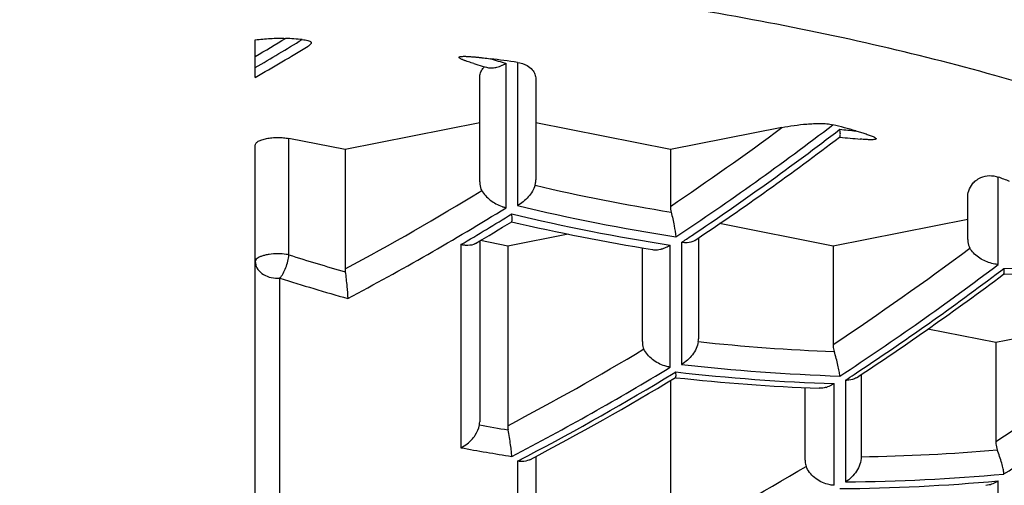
# Model space of a CAD drawing. Header units: millimetres. Extents: x -22 to 396, y -263 to 287.
# Tile 17 of 26: x 48.41 to 52.8, y 242.8 to 244.88. Entities that reach past the tile are written whole.
import ezdxf

# ---------------------------------------------------------------- set-up
doc = ezdxf.new("R2010")
doc.units = ezdxf.units.MM
doc.header["$LTSCALE"] = 23.1
doc.layers.get('0').update_dxf_attribs({"linetype": 'CONTINUOUS'})

msp = doc.modelspace()

# ---------------------------------------------------------------- linework, layer by layer
at = {"color": 7, "linetype": 'CONTINUOUS'}
for p, q in [((49.4574, 244.6199), (49.4574, 244.787)), ((50.4687, 244.6705), (50.4883, 244.6648)), ((50.4574, 244.1544), (50.4574, 244.6202)), ((50.7074, 244.6132), (50.7074, 244.164)), ((50.4574, 244.4169), (49.8574, 244.2984)), ((51.3074, 244.2984), (50.7074, 244.4169)), ((51.8045, 244.3965), (51.3074, 244.2984)), ((52.0643, 244.376), (52.0629, 244.3889)), ((49.8574, 244.2984), (49.6074, 244.3477)), ((52.0606, 244.3541), (52.0637, 244.3537)), ((52.0609, 244.3536), (52.0621, 244.3545)), ((52.064, 244.3581), (52.0643, 244.3599)), ((49.4574, 240.7929), (49.4574, 244.3181)), ((49.8574, 244.2984), (49.8574, 243.7665)), ((51.3074, 244.2984), (51.3074, 244.0455)), ((52.6324, 243.8979), (52.6324, 244.0834)), ((50.6017, 243.9851), (50.6017, 243.9949)), ((52.6324, 243.9874), (52.0324, 243.8689)), ((52.0324, 243.8689), (51.5269, 243.9687)), ((50.4574, 243.8911), (50.4574, 243.0858)), ((50.5824, 243.8689), (50.4606, 243.8929)), ((50.8513, 243.922), (50.5824, 243.8689)), ((51.4324, 243.9047), (51.4324, 243.4555)), ((50.5824, 243.8689), (50.5824, 243.0684)), ((51.1824, 243.4431), (51.1824, 243.8605)), ((52.0324, 243.8689), (52.0324, 243.4302)), ((52.7909, 243.7433), (52.7946, 243.7434)), ((52.7909, 243.7433), (52.7946, 243.7434)), ((52.7912, 243.7429), (52.7925, 243.7439)), ((52.7939, 243.7459), (52.7944, 243.7475)), ((53.3574, 243.5579), (52.7574, 243.4394)), ((52.7574, 243.4394), (52.4554, 243.4991)), ((52.7574, 243.4394), (52.7574, 242.9976)), ((51.3297, 243.2826), (51.3317, 243.2824)), ((51.3297, 243.2826), (51.3317, 243.2824)), ((51.3323, 243.3004), (51.3318, 243.308)), ((52.1574, 243.2959), (52.1574, 242.9306)), ((51.3074, 243.269), (51.3074, 242.5489)), ((51.9074, 242.9153), (51.9074, 243.238)), ((50.7074, 242.9313), (50.7074, 242.5781))]:
    msp.add_line(p, q, dxfattribs=at)
at = {"color": 9, "linetype": 'CONTINUOUS'}
for p, q in [((50.5755, 244.0396), (50.5755, 244.6826)), ((50.6259, 244.6868), (50.6259, 244.0491)), ((49.6074, 243.8295), (49.6074, 244.3477)), ((52.7688, 243.7869), (52.7688, 244.1759)), ((50.3738, 243.8751), (50.3738, 242.9706)), ((51.3066, 243.3292), (51.3066, 243.8725)), ((51.357, 243.8852), (51.357, 243.3416)), ((52.7798, 243.7581), (52.794, 243.7687)), ((52.7798, 243.7582), (52.794, 243.7687)), ((49.5671, 240.6933), (49.5671, 243.7256)), ((51.3197, 243.3007), (51.3318, 243.308)), ((51.3197, 243.3007), (51.3318, 243.308)), ((52.0377, 242.8032), (52.0377, 243.256)), ((52.0881, 243.2717), (52.0881, 242.8186)), ((50.6259, 242.9107), (50.6259, 242.4634)), ((52.7688, 242.4567), (52.7688, 242.8229))]:
    msp.add_line(p, q, dxfattribs=at)
for centre, radius, start, end in [((43.5861, 254.7373), 11.6169, 300.35842, 301.1351), ((43.6108, 254.7171), 11.6297, 300.18102, 301.3802), ((53.1526, 253.6753), 9.3548, 253.55893, 254.00896), ((44.24, 254.5791), 12.6849, 303.85885, 306.60772), ((44.2003, 254.6443), 12.8876, 303.59803, 307.42172), ((44.2573, 254.5823), 12.8388, 303.80939, 307.4429), ((52.9696, 252.7569), 8.4171, 263.81548, 264.29834), ((44.2662, 254.2268), 11.8608, 298.12544, 301.51743), ((52.7729, 253.0204), 9.1188, 256.887, 260.77254), ((44.2467, 254.2721), 12.0315, 297.86195, 301.7364), ((52.746, 252.9288), 9.1293, 256.57134, 261.08821), ((44.2143, 254.3482), 12.1501, 300.46086, 301.71023), ((52.7385, 252.981), 9.2204, 256.59366, 261.06588), ((44.3666, 254.421), 12.6439, 303.56371, 303.80436), ((44.9255, 254.1593), 12.8694, 303.52013, 306.83952), ((52.599, 253.3071), 9.9386, 252.48212, 253.99231), ((52.6429, 251.816), 8.0487, 271.07551, 276.11195), ((44.9077, 254.1981), 13.0456, 303.26219, 307.05491), ((49.5574, 243.859), 0.1338, 269.9985, 274.1407), ((52.5705, 253.239), 9.9763, 252.47874, 254.29195), ((44.9699, 254.1296), 12.9832, 303.45352, 306.98042), ((44.9544, 253.7683), 12.0897, 297.74402, 301.04463), ((52.3739, 252.1515), 8.7591, 263.82418, 267.7976), ((45.6505, 253.7291), 12.8714, 303.51446, 306.82085), ((44.9408, 253.8107), 12.2632, 297.48629, 301.27173), ((52.3523, 252.0601), 8.7751, 263.48747, 268.11008), ((45.6385, 253.7647), 13.0482, 303.25663, 307.0483), ((44.9968, 253.7385), 12.2036, 297.71052, 301.20604), ((52.3348, 252.1058), 8.8548, 263.49553, 268.07663), ((45.0764, 253.9703), 12.7916, 303.23989, 303.44872), ((52.1113, 252.3574), 9.4319, 259.89413, 260.68197), ((52.0901, 252.3143), 9.5001, 259.59188, 260.98021), ((45.0904, 253.5627), 12.0044, 297.45952, 297.70531), ((52.0415, 251.3634), 8.4336, 270.7874, 274.91575), ((45.6671, 253.3287), 12.1663, 297.61987, 300.88459), ((52.0237, 251.2749), 8.4566, 270.43598, 275.22578), ((51.9983, 251.3111), 8.5231, 270.43377, 275.18609)]:
    msp.add_arc(centre, radius, start, end, dxfattribs=at)
at = {"color": 7, "linetype": 'CONTINUOUS'}
for centre, radius, start, end in [((48.4537, 228.558), 16.2757, 85.72665, 85.98704), ((43.6612, 254.6822), 11.6123, 299.9434, 301.29115), ((53.1211, 253.694), 9.4052, 253.37928, 253.61962), ((48.666, 230.5676), 14.2546, 82.09724, 82.58786), ((49.6759, 235.5618), 9.1557, 74.43018, 75.08962), ((44.3003, 254.5541), 12.8171, 303.72017, 307.26413), ((52.9288, 252.728), 8.4189, 264.10211, 264.71498), ((50.5555, 238.282), 6.2957, 68.92725, 69.41819), ((51.4111, 244.0454), 0.1037, 179.981, 194.4562), ((44.2482, 254.3356), 12.1509, 300.62695, 301.51646), ((52.7018, 252.9738), 9.2392, 256.84633, 260.82095), ((49.9549, 243.7665), 0.0975, 180.0112, 187.436), ((52.6397, 243.7471), 0.1558, 6.5718, 7.9738), ((52.608, 251.8202), 8.0789, 271.32341, 275.86177), ((45.0035, 254.1101), 12.9664, 303.37752, 306.9134), ((45.031, 253.719), 12.19, 297.61119, 301.11574), ((52.3021, 252.1067), 8.8775, 263.7243, 267.85541), ((51.9678, 243.3578), 0.123, 285.615, 288.764), ((52.0952, 243.3868), 0.1153, 266.4366, 269.194), ((50.6796, 243.0684), 0.0972, 180.0091, 190.8966), ((52.683, 242.8438), 0.1114, 5.0256, 6.7185), ((52.7014, 242.9176), 0.1158, 285.5162, 288.862)]:
    msp.add_arc(centre, radius, start, end, dxfattribs=at)
for points, knots in [([(60.4074, 243.6631), (60.4074, 243.7304), (60.3976, 243.8664), (60.3535, 244.069), (60.2803, 244.2702), (60.1784, 244.4696), (60.0481, 244.6667), (59.8899, 244.8611), (59.7042, 245.0524), (59.4914, 245.2402), (59.252, 245.4241), (58.9867, 245.6037), (58.696, 245.7787), (58.2645, 246.011), (57.6647, 246.2849), (56.874, 246.5809), (56.0023, 246.8492), (55.058, 247.0872), (54.05, 247.2928), (52.9878, 247.4637), (51.8818, 247.5984), (50.7423, 247.6956), (49.5805, 247.7543), (48.7995, 247.7674), (48.4074, 247.7674)], [0, 0, 0, 0, 0.015047, 0.030363, 0.046202, 0.062788, 0.080311, 0.098923, 0.118741, 0.139854, 0.162321, 0.186181, 0.211454, 0.238143, 0.295714, 0.358708, 0.426787, 0.49951, 0.576351, 0.656718, 0.739966, 0.825409, 0.912332, 1, 1, 1, 1]), ([(55.7574, 243.6631), (55.7574, 243.7043), (55.7514, 243.7876), (55.7244, 243.9117), (55.6796, 244.035), (55.6171, 244.1571), (55.5373, 244.2778), (55.4039, 244.4417), (55.1914, 244.6408), (54.8803, 244.8625), (54.5783, 245.0328), (54.3082, 245.1636), (54.0054, 245.2959), (53.5931, 245.4502), (53.0593, 245.6146), (52.4809, 245.7604), (51.8635, 245.8863), (51.2129, 245.991), (50.5354, 246.0735), (49.5983, 246.1534), (48.4074, 246.1928), (47.2165, 246.1534), (46.2794, 246.0735), (45.6019, 245.991), (44.9513, 245.8863), (44.3339, 245.7604), (43.7555, 245.6146), (43.2217, 245.4502), (42.8094, 245.2959), (42.5066, 245.1636), (42.2365, 245.0328), (41.9345, 244.8625), (41.6234, 244.6408), (41.4109, 244.4417), (41.2775, 244.2778), (41.1977, 244.1571), (41.1353, 244.035), (41.0904, 243.9117), (41.0634, 243.7876), (41.0574, 243.7043), (41.0574, 243.6631)], [0, 0, 0, 0, 0.007524, 0.015183, 0.023103, 0.031397, 0.040159, 0.049465, 0.069917, 0.093072, 0.119048, 0.133098, 0.147841, 0.17934, 0.213383, 0.249747, 0.288171, 0.328358, 0.369985, 0.41271, 0.5, 0.58729, 0.630015, 0.671642, 0.711829, 0.750253, 0.786617, 0.82066, 0.852159, 0.866902, 0.880952, 0.906928, 0.930083, 0.950535, 0.959841, 0.968603, 0.976897, 0.984817, 0.992476, 1, 1, 1, 1]), ([(49.4574, 244.787), (49.4796, 244.7896), (49.5132, 244.7929), (49.5584, 244.7949), (49.5813, 244.7946), (49.5927, 244.7938)], [0, 0, 0, 0, 0.493343, 0.746317, 1, 1, 1, 1]), ([(49.6665, 244.7885), (49.6709, 244.7881), (49.6793, 244.7873), (49.6909, 244.7852), (49.6991, 244.7825), (49.7037, 244.7794), (49.7058, 244.7771), (49.7066, 244.7746), (49.7063, 244.7721), (49.7052, 244.7697), (49.7028, 244.7666), (49.6985, 244.7628), (49.6946, 244.7603), (49.6925, 244.759)], [0, 0, 0, 0, 0.200181, 0.384288, 0.533476, 0.589414, 0.633635, 0.670737, 0.706557, 0.745109, 0.787944, 0.886569, 1, 1, 1, 1]), ([(50.4308, 244.6817), (50.4269, 244.6829), (50.419, 244.6853), (50.4073, 244.689), (50.3978, 244.6922), (50.3905, 244.6949), (50.3852, 244.697), (50.3802, 244.6991), (50.3754, 244.7012), (50.3712, 244.7035), (50.3681, 244.7055), (50.3663, 244.7073), (50.3655, 244.7086), (50.3658, 244.7104), (50.3677, 244.7116), (50.3704, 244.7124), (50.3738, 244.713), (50.3776, 244.7134), (50.3829, 244.7137), (50.3895, 244.7138), (50.3975, 244.7136), (50.4054, 244.7133), (50.4159, 244.7126), (50.4289, 244.7116), (50.4443, 244.7102), (50.4596, 244.7086), (50.4798, 244.7063), (50.4949, 244.7044), (50.5049, 244.7031)], [0, 0, 0, 0, 0.058597, 0.116123, 0.172193, 0.19949, 0.226129, 0.25191, 0.276516, 0.299398, 0.319503, 0.327952, 0.335008, 0.341516, 0.350877, 0.364772, 0.381564, 0.399614, 0.418159, 0.455657, 0.493144, 0.530438, 0.567508, 0.641022, 0.713821, 0.786032, 0.857752, 1, 1, 1, 1]), ([(50.5574, 244.6736), (50.5589, 244.6742), (50.5651, 244.677), (50.5711, 244.6801), (50.5755, 244.6826)], [0, 0, 0, 0, 0.246719, 1, 1, 1, 1]), ([(50.6259, 244.6868), (50.6407, 244.6848), (50.6652, 244.6771), (50.6914, 244.6565), (50.7047, 244.635), (50.7074, 244.6201), (50.7074, 244.6132)], [0, 0, 0, 0, 0.376034, 0.627851, 0.824805, 1, 1, 1, 1]), ([(50.4574, 244.6202), (50.4574, 244.6268), (50.4599, 244.6409), (50.467, 244.6532), (50.4716, 244.659)], [0, 0, 0, 0, 0.473336, 1, 1, 1, 1]), ([(50.4716, 244.659), (50.4722, 244.6597), (50.4747, 244.6626), (50.4773, 244.6654), (50.4795, 244.6673)], [0, 0, 0, 0, 0.240023, 1, 1, 1, 1]), ([(50.4883, 244.6648), (50.4911, 244.6639), (50.5033, 244.6614), (50.5161, 244.6621), (50.5255, 244.6638)], [0, 0, 0, 0, 0.233104, 1, 1, 1, 1]), ([(50.5255, 244.6638), (50.5281, 244.6642), (50.539, 244.6665), (50.5496, 244.6702), (50.5574, 244.6736)], [0, 0, 0, 0, 0.240863, 1, 1, 1, 1]), ([(51.8045, 244.3965), (51.8223, 244.4001), (51.8591, 244.4063), (51.906, 244.4118), (51.945, 244.4143), (51.9748, 244.4151), (52.0039, 244.414), (52.0229, 244.4116), (52.0318, 244.4092)], [0, 0, 0, 0, 0.238601, 0.489301, 0.618635, 0.749737, 0.880054, 1, 1, 1, 1]), ([(52.0643, 244.3599), (52.0647, 244.3622), (52.0649, 244.3676), (52.0646, 244.3729), (52.0643, 244.376)], [0, 0, 0, 0, 0.429014, 1, 1, 1, 1]), ([(52.1334, 244.3815), (52.1404, 244.3796), (52.1541, 244.3757), (52.1743, 244.3696), (52.1935, 244.3632), (52.2072, 244.358), (52.2155, 244.3541), (52.219, 244.3521), (52.2216, 244.3504), (52.2232, 244.3489), (52.224, 244.3478), (52.2244, 244.3465), (52.2236, 244.3451), (52.2219, 244.3442), (52.2195, 244.3435), (52.2166, 244.3429), (52.2123, 244.3424), (52.2068, 244.3422), (52.2, 244.3421), (52.1932, 244.3423), (52.1865, 244.3425), (52.1776, 244.343), (52.1665, 244.3438), (52.1577, 244.3446), (52.1533, 244.345)], [0, 0, 0, 0, 0.12687, 0.250973, 0.370775, 0.48248, 0.508026, 0.531859, 0.553094, 0.562302, 0.570279, 0.577177, 0.584681, 0.595627, 0.610602, 0.628195, 0.647084, 0.686305, 0.726027, 0.765718, 0.80524, 0.844563, 0.922626, 1, 1, 1, 1]), ([(49.4574, 244.3181), (49.4574, 244.3196), (49.4581, 244.3229), (49.4608, 244.3274), (49.4652, 244.3316), (49.4736, 244.3373), (49.4878, 244.3432), (49.5083, 244.3484), (49.532, 244.3516), (49.5574, 244.3527), (49.5828, 244.3516), (49.5994, 244.3493), (49.6074, 244.3477)], [0, 0, 0, 0, 0.028063, 0.059401, 0.09625, 0.139718, 0.247135, 0.379327, 0.529713, 0.689664, 0.849614, 1, 1, 1, 1]), ([(52.0621, 244.3545), (52.0623, 244.3547), (52.0633, 244.3557), (52.0637, 244.357), (52.064, 244.3581)], [0, 0, 0, 0, 0.197565, 1, 1, 1, 1]), ([(50.4574, 244.1544), (50.4574, 244.1509), (50.4581, 244.1376), (50.4617, 244.1243), (50.4665, 244.1156)], [0, 0, 0, 0, 0.260477, 1, 1, 1, 1]), ([(50.7041, 244.1393), (50.7047, 244.1413), (50.7067, 244.1493), (50.7074, 244.1577), (50.7074, 244.164)], [0, 0, 0, 0, 0.244753, 1, 1, 1, 1]), ([(52.6324, 244.0834), (52.6324, 244.094), (52.6358, 244.1164), (52.65, 244.1427), (52.6696, 244.1623), (52.6944, 244.1771), (52.7294, 244.1849), (52.7561, 244.1806), (52.7688, 244.1759)], [0, 0, 0, 0, 0.164342, 0.345941, 0.454817, 0.591672, 0.790309, 1, 1, 1, 1]), ([(50.4665, 244.1156), (50.471, 244.1076), (50.4826, 244.0922), (50.5118, 244.066), (50.5386, 244.0514), (50.5574, 244.0448)], [0, 0, 0, 0, 0.235481, 0.490213, 1, 1, 1, 1]), ([(50.7041, 244.1393), (50.7014, 244.13), (50.693, 244.1116), (50.6687, 244.0789), (50.6439, 244.0591), (50.6259, 244.0491)], [0, 0, 0, 0, 0.23881, 0.491943, 1, 1, 1, 1]), ([(50.5574, 244.0448), (50.5589, 244.0443), (50.5649, 244.0423), (50.5709, 244.0406), (50.5755, 244.0396)], [0, 0, 0, 0, 0.254898, 1, 1, 1, 1]), ([(50.5999, 243.9771), (50.6002, 243.9773), (50.6008, 243.9781), (50.6015, 243.9808), (50.6016, 243.9833), (50.6017, 243.9851)], [0, 0, 0, 0, 0.129682, 0.336455, 1, 1, 1, 1]), ([(50.6017, 243.9949), (50.6017, 243.9962), (50.6014, 244.0018), (50.601, 244.0075), (50.6007, 244.0119)], [0, 0, 0, 0, 0.223405, 1, 1, 1, 1]), ([(51.3107, 244.0195), (51.3158, 243.9997), (51.3239, 243.9633), (51.33, 243.9264), (51.3318, 243.9098)], [0, 0, 0, 0, 0.550276, 1, 1, 1, 1]), ([(51.4155, 243.8934), (51.4128, 243.8916), (51.4, 243.8849), (51.3852, 243.8833), (51.3741, 243.8836)], [0, 0, 0, 0, 0.226431, 1, 1, 1, 1]), ([(52.6324, 243.8979), (52.6324, 243.8944), (52.6331, 243.8813), (52.6369, 243.8682), (52.6417, 243.8597)], [0, 0, 0, 0, 0.260794, 1, 1, 1, 1]), ([(50.3971, 243.8716), (50.3952, 243.8717), (50.3874, 243.8723), (50.3796, 243.8737), (50.3738, 243.8751)], [0, 0, 0, 0, 0.241371, 1, 1, 1, 1]), ([(50.4384, 243.8797), (50.4356, 243.8781), (50.4227, 243.8722), (50.408, 243.871), (50.3971, 243.8716)], [0, 0, 0, 0, 0.22759, 1, 1, 1, 1]), ([(51.228, 243.8529), (51.2308, 243.8525), (51.2425, 243.8513), (51.2544, 243.8526), (51.2631, 243.8545)], [0, 0, 0, 0, 0.23957, 1, 1, 1, 1]), ([(51.2631, 243.8545), (51.2647, 243.8549), (51.2713, 243.8565), (51.2777, 243.8586), (51.2824, 243.8605)], [0, 0, 0, 0, 0.245434, 1, 1, 1, 1]), ([(51.2824, 243.8605), (51.2845, 243.8613), (51.2928, 243.8648), (51.3008, 243.869), (51.3066, 243.8725)], [0, 0, 0, 0, 0.245668, 1, 1, 1, 1]), ([(51.3741, 243.8836), (51.3727, 243.8836), (51.367, 243.8839), (51.3613, 243.8845), (51.357, 243.8852)], [0, 0, 0, 0, 0.243086, 1, 1, 1, 1]), ([(52.7324, 243.7933), (52.7138, 243.7989), (52.687, 243.8121), (52.6578, 243.8369), (52.6462, 243.8519), (52.6417, 243.8597)], [0, 0, 0, 0, 0.509127, 0.764418, 1, 1, 1, 1]), ([(52.7688, 243.7869), (52.7658, 243.787), (52.7535, 243.788), (52.7414, 243.7906), (52.7324, 243.7933)], [0, 0, 0, 0, 0.237871, 1, 1, 1, 1]), ([(52.7944, 243.7475), (52.795, 243.7499), (52.7953, 243.7558), (52.7948, 243.7616), (52.7944, 243.765)], [0, 0, 0, 0, 0.412335, 1, 1, 1, 1]), ([(49.8582, 243.7539), (49.861, 243.7323), (49.8654, 243.6928), (49.8687, 243.6532), (49.8696, 243.6353)], [0, 0, 0, 0, 0.548276, 1, 1, 1, 1]), ([(52.7925, 243.7439), (52.7926, 243.744), (52.7932, 243.7445), (52.7937, 243.7453), (52.7939, 243.7459)], [0, 0, 0, 0, 0.2212, 1, 1, 1, 1]), ([(36.4074, 243.6631), (36.4074, 243.5958), (36.4173, 243.4598), (36.4613, 243.2573), (36.5345, 243.056), (36.6364, 242.8566), (36.7667, 242.6595), (36.9249, 242.4652), (37.1106, 242.2739), (37.3234, 242.0861), (37.5628, 241.9021), (37.8281, 241.7225), (38.1188, 241.5476), (38.5503, 241.3152), (39.1501, 241.0413), (39.9409, 240.7454), (40.8125, 240.477), (41.7568, 240.239), (42.7649, 240.0335), (43.827, 239.8625), (44.9331, 239.7278), (46.0725, 239.6306), (47.2343, 239.5719), (48.0153, 239.5589), (48.4074, 239.5589)], [0, 0, 0, 0, 0.015047, 0.030363, 0.046202, 0.062788, 0.080311, 0.098923, 0.118741, 0.139854, 0.162321, 0.186181, 0.211454, 0.238143, 0.295714, 0.358708, 0.426787, 0.49951, 0.576351, 0.656718, 0.739966, 0.825409, 0.912332, 1, 1, 1, 1]), ([(48.4074, 239.5589), (48.7995, 239.5589), (49.5805, 239.5719), (50.7423, 239.6306), (51.8818, 239.7278), (52.9878, 239.8625), (54.05, 240.0335), (55.058, 240.239), (56.0023, 240.477), (56.874, 240.7454), (57.6647, 241.0413), (58.2645, 241.3152), (58.696, 241.5476), (58.9867, 241.7225), (59.252, 241.9021), (59.4914, 242.0861), (59.7042, 242.2739), (59.8899, 242.4652), (60.0481, 242.6595), (60.1784, 242.8566), (60.2803, 243.056), (60.3535, 243.2573), (60.3976, 243.4598), (60.4074, 243.5958), (60.4074, 243.6631)], [0, 0, 0, 0, 0.087668, 0.174591, 0.260034, 0.343282, 0.423649, 0.50049, 0.573213, 0.641292, 0.704286, 0.761857, 0.788546, 0.813819, 0.837679, 0.860146, 0.881259, 0.901077, 0.919689, 0.937212, 0.953798, 0.969637, 0.984953, 1, 1, 1, 1]), ([(51.1824, 243.4431), (51.1824, 243.4402), (51.1829, 243.429), (51.1856, 243.4178), (51.1891, 243.4102)], [0, 0, 0, 0, 0.258865, 1, 1, 1, 1]), ([(51.2824, 243.3346), (51.2627, 243.3408), (51.2343, 243.3559), (51.2045, 243.3842), (51.1932, 243.4013), (51.1891, 243.4102)], [0, 0, 0, 0, 0.505929, 0.762055, 1, 1, 1, 1]), ([(51.4316, 243.4432), (51.4287, 243.4221), (51.4088, 243.3816), (51.3758, 243.3525), (51.357, 243.3416)], [0, 0, 0, 0, 0.494854, 1, 1, 1, 1]), ([(52.0324, 243.4302), (52.0324, 243.4276), (52.0328, 243.417), (52.0348, 243.4065), (52.0373, 243.3989)], [0, 0, 0, 0, 0.245491, 1, 1, 1, 1]), ([(52.0629, 243.2897), (52.0621, 243.2969), (52.0596, 243.3129), (52.0518, 243.3495), (52.0438, 243.3787), (52.0373, 243.3989)], [0, 0, 0, 0, 0.192044, 0.432896, 1, 1, 1, 1]), ([(51.3066, 243.3292), (51.3046, 243.3294), (51.2964, 243.3307), (51.2884, 243.3327), (51.2824, 243.3346)], [0, 0, 0, 0, 0.242961, 1, 1, 1, 1]), ([(41.0574, 243.2872), (41.0574, 243.2278), (41.0656, 243.1088), (41.1019, 242.9335), (41.1606, 242.7641), (41.2666, 242.547), (41.4476, 242.2937), (41.7244, 242.0234), (42.0558, 241.779), (42.4387, 241.5564), (42.8715, 241.3533), (43.352, 241.169), (43.8771, 241.0036), (44.4431, 240.8579), (45.0455, 240.7326), (45.6792, 240.6286), (46.3384, 240.5468), (47.2496, 240.4677), (48.4074, 240.4287), (49.5652, 240.4677), (50.4765, 240.5468), (51.1357, 240.6286), (51.7693, 240.7326), (52.3717, 240.8579), (52.9377, 241.0036), (53.4628, 241.169), (53.9433, 241.3533), (54.3761, 241.5564), (54.7591, 241.779), (55.0904, 242.0234), (55.3672, 242.2937), (55.5482, 242.547), (55.6542, 242.7641), (55.7129, 242.9335), (55.7492, 243.1088), (55.7574, 243.2278), (55.7574, 243.2872)], [0, 0, 0, 0, 0.010559, 0.02112, 0.031698, 0.042328, 0.063958, 0.086603, 0.110796, 0.136917, 0.165175, 0.19564, 0.228267, 0.262929, 0.299433, 0.337538, 0.376965, 0.417407, 0.5, 0.582594, 0.623035, 0.662463, 0.700568, 0.737072, 0.771734, 0.804361, 0.834825, 0.863084, 0.889204, 0.913397, 0.936043, 0.957672, 0.968302, 0.97888, 0.989441, 1, 1, 1, 1]), ([(51.3304, 243.2828), (51.3311, 243.2832), (51.332, 243.2853), (51.3322, 243.2873), (51.3323, 243.2887)], [0, 0, 0, 0, 0.362474, 1, 1, 1, 1]), ([(51.3323, 243.2887), (51.3324, 243.2895), (51.3326, 243.2934), (51.3325, 243.2973), (51.3323, 243.3004)], [0, 0, 0, 0, 0.204568, 1, 1, 1, 1]), ([(52.137, 243.2823), (52.1341, 243.2804), (52.1207, 243.2734), (52.1052, 243.2713), (52.0936, 243.2715)], [0, 0, 0, 0, 0.231128, 1, 1, 1, 1]), ([(52.0009, 243.2394), (51.9984, 243.2386), (51.9882, 243.2362), (51.9777, 243.2351), (51.9699, 243.2354)], [0, 0, 0, 0, 0.256907, 1, 1, 1, 1]), ([(52.0377, 243.256), (52.0352, 243.2545), (52.0256, 243.2487), (52.0153, 243.244), (52.0074, 243.2414)], [0, 0, 0, 0, 0.255152, 1, 1, 1, 1]), ([(50.3738, 242.9706), (50.3838, 242.9754), (50.408, 242.9906), (50.4394, 243.0236), (50.4537, 243.0556), (50.4563, 243.0719)], [0, 0, 0, 0, 0.24814, 0.631332, 1, 1, 1, 1]), ([(50.4563, 243.0719), (50.4565, 243.073), (50.4571, 243.0777), (50.4574, 243.0823), (50.4574, 243.0858)], [0, 0, 0, 0, 0.247002, 1, 1, 1, 1]), ([(50.6007, 242.9317), (50.6002, 242.9394), (50.5986, 242.9566), (50.5936, 242.9962), (50.5884, 243.0279), (50.5842, 243.05)], [0, 0, 0, 0, 0.192366, 0.434791, 1, 1, 1, 1]), ([(52.7574, 242.9976), (52.7574, 242.9945), (52.758, 242.982), (52.7608, 242.9696), (52.7642, 242.9608)], [0, 0, 0, 0, 0.245016, 1, 1, 1, 1]), ([(52.1574, 242.9306), (52.1574, 242.908), (52.1448, 242.8736), (52.1159, 242.8387), (52.0977, 242.8244), (52.0881, 242.8186)], [0, 0, 0, 0, 0.497721, 0.752249, 1, 1, 1, 1]), ([(52.7936, 242.8568), (52.7929, 242.8634), (52.79, 242.8784), (52.7811, 242.9134), (52.7717, 242.9414), (52.7642, 242.9608)], [0, 0, 0, 0, 0.184152, 0.422396, 1, 1, 1, 1]), ([(50.6375, 242.9094), (50.6366, 242.9095), (50.6327, 242.9098), (50.6288, 242.9103), (50.6259, 242.9107)], [0, 0, 0, 0, 0.246323, 1, 1, 1, 1]), ([(50.6807, 242.9172), (50.6777, 242.9156), (50.664, 242.91), (50.6488, 242.9087), (50.6375, 242.9094)], [0, 0, 0, 0, 0.234231, 1, 1, 1, 1]), ([(51.9074, 242.9153), (51.9074, 242.9129), (51.9078, 242.9035), (51.9097, 242.8941), (51.9122, 242.8876)], [0, 0, 0, 0, 0.25729, 1, 1, 1, 1]), ([(52.0074, 242.8078), (51.9973, 242.8105), (51.9771, 242.8185), (51.9496, 242.8363), (51.9267, 242.8593), (51.9157, 242.878), (51.9122, 242.8876)], [0, 0, 0, 0, 0.245885, 0.503227, 0.760037, 1, 1, 1, 1]), ([(52.0377, 242.8032), (52.0352, 242.8032), (52.025, 242.8038), (52.0149, 242.8057), (52.0074, 242.8078)], [0, 0, 0, 0, 0.241239, 1, 1, 1, 1]), ([(52.7324, 242.806), (52.7308, 242.8056), (52.7247, 242.804), (52.7183, 242.803), (52.7136, 242.8026)], [0, 0, 0, 0, 0.252791, 1, 1, 1, 1]), ([(52.7688, 242.8229), (52.7664, 242.8213), (52.7569, 242.8154), (52.7467, 242.8107), (52.7389, 242.808)], [0, 0, 0, 0, 0.254479, 1, 1, 1, 1])]:
    msp.add_open_spline(points, degree=3, knots=knots, dxfattribs=at)
at = {"color": 9, "linetype": 'CONTINUOUS'}
for points, knots in [([(55.7574, 243.2872), (55.7574, 243.3285), (55.7514, 243.4118), (55.7244, 243.5358), (55.6796, 243.6591), (55.6171, 243.7812), (55.5373, 243.9019), (55.4039, 244.0658), (55.1914, 244.265), (54.8803, 244.4866), (54.5783, 244.6569), (54.3082, 244.7877), (54.0054, 244.9201), (53.5931, 245.0744), (53.0593, 245.2387), (52.4809, 245.3845), (51.8635, 245.5104), (51.2129, 245.6151), (50.5354, 245.6976), (49.5983, 245.7775), (48.4074, 245.8169), (47.2165, 245.7775), (46.2794, 245.6976), (45.6019, 245.6151), (44.9513, 245.5104), (44.3339, 245.3845), (43.7555, 245.2387), (43.2217, 245.0744), (42.8094, 244.9201), (42.5066, 244.7877), (42.2365, 244.6569), (41.9345, 244.4866), (41.6234, 244.265), (41.4109, 244.0658), (41.2775, 243.9019), (41.1977, 243.7812), (41.1353, 243.6591), (41.0904, 243.5358), (41.0634, 243.4118), (41.0574, 243.3285), (41.0574, 243.2872)], [0, 0, 0, 0, 0.007524, 0.015183, 0.023103, 0.031397, 0.040159, 0.049465, 0.069917, 0.093072, 0.119048, 0.133098, 0.147841, 0.17934, 0.213383, 0.249747, 0.288171, 0.328358, 0.369985, 0.41271, 0.5, 0.58729, 0.630015, 0.671642, 0.711829, 0.750253, 0.786617, 0.82066, 0.852159, 0.866902, 0.880952, 0.906928, 0.930083, 0.950535, 0.959841, 0.968603, 0.976897, 0.984817, 0.992476, 1, 1, 1, 1]), ([(55.2574, 242.8174), (55.2574, 242.8558), (55.2518, 242.9334), (55.2266, 243.0491), (55.1849, 243.1639), (55.1267, 243.2778), (55.0523, 243.3903), (54.928, 243.543), (54.7299, 243.7286), (54.4399, 243.9351), (54.1585, 244.0939), (53.9068, 244.2158), (53.6246, 244.3391), (53.2404, 244.4829), (52.7428, 244.6361), (52.2038, 244.772), (51.6284, 244.8893), (51.0221, 244.9869), (50.3907, 245.0638), (49.5173, 245.1383), (48.4074, 245.175), (47.2975, 245.1383), (46.4241, 245.0638), (45.7927, 244.9869), (45.1865, 244.8893), (44.611, 244.772), (44.072, 244.6361), (43.5744, 244.4829), (43.1902, 244.3391), (42.908, 244.2158), (42.6563, 244.0939), (42.3749, 243.9351), (42.0849, 243.7286), (41.8868, 243.543), (41.7625, 243.3903), (41.6881, 243.2778), (41.63, 243.1639), (41.5882, 243.0491), (41.563, 242.9334), (41.5574, 242.8558), (41.5574, 242.8174)], [0, 0, 0, 0, 0.007524, 0.015183, 0.023103, 0.031397, 0.040159, 0.049465, 0.069917, 0.093072, 0.119048, 0.133098, 0.147841, 0.17934, 0.213383, 0.249747, 0.288171, 0.328358, 0.369985, 0.41271, 0.5, 0.58729, 0.630015, 0.671642, 0.711829, 0.750253, 0.786617, 0.82066, 0.852159, 0.866902, 0.880952, 0.906928, 0.930083, 0.950535, 0.959841, 0.968603, 0.976897, 0.984817, 0.992476, 1, 1, 1, 1]), ([(49.5574, 243.834), (49.5446, 243.834), (49.5259, 243.8329), (49.5024, 243.8287), (49.4873, 243.8245), (49.4749, 243.8195), (49.4654, 243.8138), (49.4591, 243.8073), (49.4574, 243.8022), (49.4574, 243.7998)], [0, 0, 0, 0, 0.343591, 0.501026, 0.642015, 0.762703, 0.860978, 0.937799, 1, 1, 1, 1]), ([(49.6074, 243.8295), (49.6035, 243.8302), (49.587, 243.833), (49.5702, 243.834), (49.5574, 243.834)], [0, 0, 0, 0, 0.236744, 1, 1, 1, 1]), ([(49.5671, 243.7256), (49.5696, 243.7288), (49.5748, 243.7356), (49.5841, 243.7512), (49.5942, 243.773), (49.6029, 243.8007), (49.6064, 243.8199), (49.6074, 243.8295)], [0, 0, 0, 0, 0.109431, 0.227487, 0.481829, 0.745654, 1, 1, 1, 1]), ([(49.4574, 243.7998), (49.4574, 243.7949), (49.4587, 243.785), (49.4667, 243.7656), (49.4865, 243.7445), (49.5194, 243.7288), (49.5445, 243.7252), (49.5574, 243.7252)], [0, 0, 0, 0, 0.107015, 0.217142, 0.45398, 0.718144, 1, 1, 1, 1]), ([(41.5574, 242.8174), (41.5574, 242.779), (41.563, 242.7013), (41.5882, 242.5857), (41.63, 242.4708), (41.6881, 242.357), (41.7625, 242.2445), (41.8868, 242.0918), (42.0849, 241.9062), (42.3749, 241.6996), (42.6563, 241.5409), (42.908, 241.419), (43.1902, 241.2956), (43.5744, 241.1518), (44.072, 240.9987), (44.611, 240.8628), (45.1865, 240.7455), (45.7927, 240.6479), (46.4241, 240.571), (47.2975, 240.4965), (48.4074, 240.4598), (49.5173, 240.4965), (50.3907, 240.571), (51.0221, 240.6479), (51.6284, 240.7455), (52.2038, 240.8628), (52.7428, 240.9987), (53.2404, 241.1518), (53.6246, 241.2956), (53.9068, 241.419), (54.1585, 241.5409), (54.4399, 241.6996), (54.7299, 241.9062), (54.928, 242.0918), (55.0523, 242.2445), (55.1267, 242.357), (55.1849, 242.4708), (55.2266, 242.5857), (55.2518, 242.7013), (55.2574, 242.779), (55.2574, 242.8174)], [0, 0, 0, 0, 0.007524, 0.015183, 0.023103, 0.031397, 0.040159, 0.049465, 0.069917, 0.093072, 0.119048, 0.133098, 0.147841, 0.17934, 0.213383, 0.249747, 0.288171, 0.328358, 0.369985, 0.41271, 0.5, 0.58729, 0.630015, 0.671642, 0.711829, 0.750253, 0.786617, 0.82066, 0.852159, 0.866902, 0.880952, 0.906928, 0.930083, 0.950535, 0.959841, 0.968603, 0.976897, 0.984817, 0.992476, 1, 1, 1, 1])]:
    msp.add_open_spline(points, degree=3, knots=knots, dxfattribs=at)
at = {"color": 7, "linetype": 'CONTINUOUS'}
msp.add_open_spline([(51.4316, 243.4432), (51.4321, 243.4473), (51.4324, 243.4514), (51.4324, 243.4555)], degree=3, dxfattribs=at)

doc.saveas('drawing.dxf')
